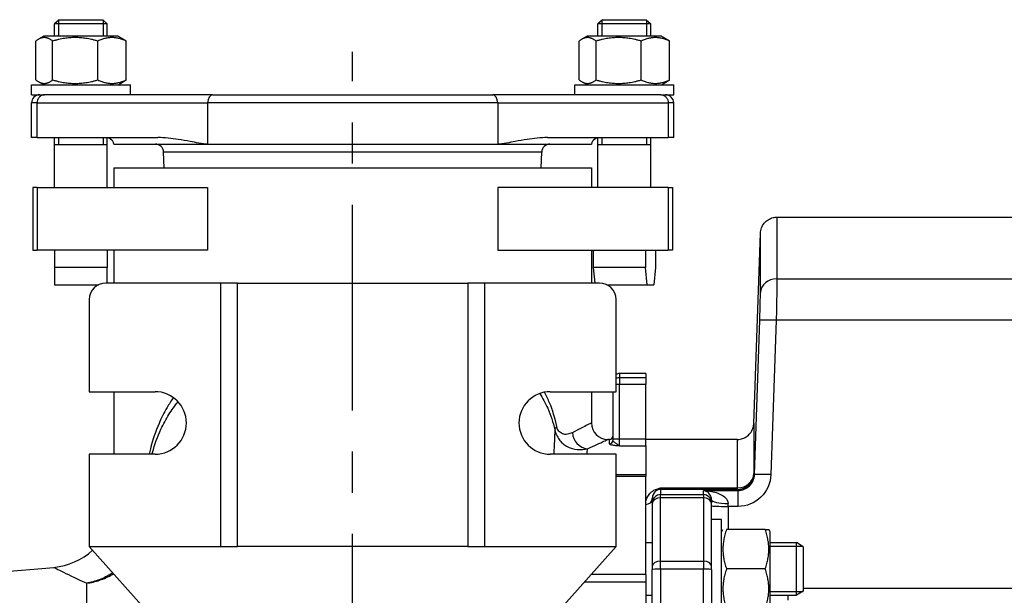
# Model space of a CAD drawing. Header units: millimetres. Extents: x 0 to 5940, y 0 to 4200.
# Tile 42 of 55: x 2444 to 2743, y 3171 to 3346. Entities that reach past the tile are written whole.
import ezdxf

# ---------------------------------------------------------------- set-up
doc = ezdxf.new("R2010")
doc.units = ezdxf.units.MM
doc.header["$LTSCALE"] = 50
doc.linetypes.add('MITTE', pattern=[2, 1.25, -0.25, 0.25, -0.25])
doc.layers.add('02-LINIE-035', color=2, linetype='CONTINUOUS')
doc.layers.add('05-ACHSE', color=1, linetype='MITTE')

msp = doc.modelspace()

# ---------------------------------------------------------------- linework, layer by layer
at = {"layer": '02-LINIE-035'}
for p, q in [((2456.02, 3345.78), (2454.65, 3344.56)), ((2456.02, 3345.78), (2469.29, 3345.78)), ((2469.29, 3345.78), (2470.65, 3344.56)), ((2621.02, 3345.78), (2619.65, 3344.56)), ((2621.02, 3345.78), (2634.29, 3345.78)), ((2634.29, 3345.78), (2635.65, 3344.56)), ((2470.65, 3344.56), (2454.65, 3344.56)), ((2454.65, 3340.78), (2454.65, 3344.56)), ((2455.86, 3345.64), (2455.86, 3340.78)), ((2469.45, 3340.78), (2469.45, 3345.64)), ((2470.65, 3340.78), (2470.65, 3344.56)), ((2635.65, 3344.56), (2619.65, 3344.56)), ((2619.65, 3340.78), (2619.65, 3344.56)), ((2620.86, 3345.64), (2620.86, 3340.78)), ((2634.45, 3340.78), (2634.45, 3345.64)), ((2635.65, 3340.78), (2635.65, 3344.56)), ((2451.4, 3340.78), (2449.75, 3339.83)), ((2473.9, 3340.78), (2451.4, 3340.78)), ((2473.9, 3340.78), (2475.56, 3339.83)), ((2616.4, 3340.78), (2614.75, 3339.83)), ((2638.9, 3340.78), (2616.4, 3340.78)), ((2638.9, 3340.78), (2640.56, 3339.83)), ((2448.95, 3327.49), (2448.95, 3339.28)), ((2454.05, 3327.49), (2454.05, 3339.28)), ((2467.76, 3327.49), (2467.76, 3339.28)), ((2476.36, 3327.49), (2476.36, 3339.28)), ((2613.95, 3327.49), (2613.95, 3339.28)), ((2619.05, 3327.49), (2619.05, 3339.28)), ((2632.76, 3327.49), (2632.76, 3339.28)), ((2641.36, 3327.49), (2641.36, 3339.28)), ((2447.65, 3325.98), (2477.65, 3325.98)), ((2447.65, 3322.98), (2447.65, 3325.98)), ((2451.4, 3325.98), (2449.75, 3326.94)), ((2473.9, 3325.98), (2475.56, 3326.94)), ((2477.65, 3322.98), (2477.65, 3325.98)), ((2612.65, 3325.98), (2642.65, 3325.98)), ((2612.65, 3322.98), (2612.65, 3325.98)), ((2616.4, 3325.98), (2614.75, 3326.94)), ((2638.9, 3325.98), (2640.56, 3326.94)), ((2642.65, 3322.98), (2642.65, 3325.98)), ((2447.65, 3322.98), (2450.57, 3322.98)), ((2450.57, 3322.98), (2451.62, 3322.98)), ((2502.64, 3322.98), (2451.62, 3322.98)), ((2502.64, 3322.98), (2587.67, 3322.98)), ((2638.69, 3322.98), (2587.67, 3322.98)), ((2638.69, 3322.98), (2639.74, 3322.98)), ((2639.74, 3322.98), (2642.65, 3322.98)), ((2449.33, 3320.48), (2447.65, 3320.48)), ((2447.65, 3309.98), (2447.65, 3320.48)), ((2449.33, 3320.48), (2501.12, 3320.48)), ((2449.33, 3309.98), (2449.33, 3320.48)), ((2589.19, 3320.48), (2501.12, 3320.48)), ((2501.12, 3320.48), (2501.12, 3307.98)), ((2589.19, 3320.48), (2640.98, 3320.48)), ((2589.19, 3320.48), (2589.19, 3307.98)), ((2642.65, 3320.48), (2640.98, 3320.48)), ((2640.98, 3320.48), (2640.98, 3309.98)), ((2642.65, 3309.98), (2642.65, 3320.48)), ((2449.33, 3309.98), (2447.65, 3309.98)), ((2449.33, 3309.98), (2486.02, 3309.98)), ((2454.65, 3294.78), (2454.65, 3309.98)), ((2455.86, 3309.98), (2455.86, 3307.78)), ((2469.45, 3307.78), (2469.45, 3309.98)), ((2470.65, 3294.78), (2470.65, 3309.96)), ((2604.29, 3309.98), (2640.98, 3309.98)), ((2619.65, 3294.78), (2619.65, 3309.96)), ((2620.86, 3309.98), (2620.86, 3307.78)), ((2634.45, 3307.78), (2634.45, 3309.98)), ((2635.65, 3294.78), (2635.65, 3309.98)), ((2642.65, 3309.98), (2640.98, 3309.98)), ((2470.65, 3307.78), (2454.65, 3307.78)), ((2472.65, 3307.98), (2501.12, 3307.98)), ((2501.12, 3307.98), (2589.19, 3307.98)), ((2589.19, 3307.98), (2617.65, 3307.98)), ((2635.65, 3307.78), (2619.65, 3307.78)), ((2602.57, 3305.57), (2487.74, 3305.57)), ((2487.91, 3300.78), (2487.74, 3305.57)), ((2602.4, 3300.78), (2602.57, 3305.57)), ((2472.65, 3300.78), (2617.65, 3300.78)), ((2472.65, 3300.78), (2472.65, 3294.78)), ((2617.65, 3300.78), (2617.65, 3294.78)), ((2449.33, 3294.78), (2448.07, 3294.78)), ((2448.07, 3294.78), (2448.07, 3275.78)), ((2449.33, 3294.78), (2449.33, 3275.78)), ((2449.33, 3294.78), (2501.12, 3294.78)), ((2501.12, 3294.78), (2501.12, 3275.78)), ((2640.98, 3294.78), (2589.19, 3294.78)), ((2589.19, 3294.78), (2589.19, 3275.78)), ((2640.98, 3294.78), (2642.24, 3294.78)), ((2640.98, 3294.78), (2640.98, 3275.78)), ((2642.24, 3294.78), (2642.24, 3275.78)), ((2673.98, 3285.78), (2782.28, 3285.78)), ((2666.97, 3223.11), (2668.99, 3280.96)), ((2448.07, 3275.78), (2449.33, 3275.78)), ((2501.12, 3275.78), (2449.33, 3275.78)), ((2454.65, 3275.78), (2454.65, 3270.53)), ((2470.65, 3275.78), (2470.65, 3270.53)), ((2472.65, 3275.78), (2472.65, 3265.78)), ((2589.19, 3275.78), (2640.98, 3275.78)), ((2617.65, 3275.78), (2617.65, 3265.78)), ((2618.17, 3275.78), (2618.17, 3270.53)), ((2634.09, 3275.78), (2634.09, 3270.53)), ((2637.14, 3275.78), (2637.14, 3270.53)), ((2642.24, 3275.78), (2640.98, 3275.78)), ((2454.65, 3270.53), (2454.65, 3265.28)), ((2470.65, 3270.53), (2454.65, 3270.53)), ((2470.65, 3265.78), (2470.65, 3270.53)), ((2618.17, 3270.53), (2618.65, 3265.78)), ((2634.09, 3270.53), (2618.17, 3270.53)), ((2634.62, 3265.28), (2634.09, 3270.53)), ((2637.14, 3270.53), (2636.6, 3265.28)), ((2454.65, 3265.28), (2467.98, 3265.28)), ((2505.15, 3265.78), (2470.15, 3265.78)), ((2505.15, 3185.78), (2505.15, 3265.78)), ((2510.15, 3265.78), (2505.15, 3265.78)), ((2510.15, 3265.78), (2580.15, 3265.78)), ((2510.15, 3185.78), (2510.15, 3265.78)), ((2585.15, 3265.78), (2580.15, 3265.78)), ((2580.15, 3265.78), (2580.15, 3185.78)), ((2620.15, 3265.78), (2585.15, 3265.78)), ((2585.15, 3265.78), (2585.15, 3185.78)), ((2622.33, 3265.28), (2634.62, 3265.28)), ((2634.62, 3265.28), (2636.6, 3265.28)), ((2673.96, 3267.07), (2782.15, 3267.07)), ((2465.15, 3260.78), (2465.15, 3232.78)), ((2625.15, 3232.78), (2625.15, 3260.78)), ((2782.15, 3254.47), (2673.77, 3254.47)), ((2626.15, 3238.28), (2626.15, 3237.03)), ((2634.15, 3238.28), (2626.15, 3238.28)), ((2634.15, 3238.28), (2634.15, 3237.03)), ((2626.15, 3237.03), (2626.15, 3235.05)), ((2634.15, 3237.03), (2626.15, 3237.03)), ((2634.15, 3237.03), (2634.15, 3235.05)), ((2465.15, 3232.78), (2485.15, 3232.78)), ((2472.65, 3232.78), (2472.65, 3213.78)), ((2605.15, 3232.78), (2625.15, 3232.78)), ((2617.65, 3232.78), (2617.65, 3223.28)), ((2624.15, 3232.78), (2624.15, 3218.33)), ((2625.15, 3235.05), (2626.15, 3235.05)), ((2626.15, 3218.33), (2626.15, 3235.05)), ((2626.15, 3235.05), (2634.15, 3235.05)), ((2634.15, 3218.33), (2634.15, 3235.05)), ((2623.15, 3218.28), (2622.65, 3218.28)), ((2623.15, 3216.92), (2623.15, 3218.28)), ((2626.15, 3218.33), (2624.15, 3218.33)), ((2624.15, 3218.33), (2624.15, 3217.91)), ((2626.15, 3216.35), (2626.15, 3218.33)), ((2634.15, 3218.33), (2626.15, 3218.33)), ((2634.15, 3216.35), (2634.15, 3218.33)), ((2661.97, 3218.28), (2634.15, 3218.28)), ((2626.15, 3216.35), (2634.15, 3216.35)), ((2634.15, 3216.35), (2634.15, 3207.57)), ((2634.15, 3216.35), (2634.15, 3207.57)), ((2485.15, 3213.78), (2465.15, 3213.78)), ((2465.15, 3213.78), (2465.15, 3185.78)), ((2625.15, 3213.78), (2605.15, 3213.78)), ((2625.15, 3185.78), (2625.15, 3213.78)), ((2634.15, 3207.57), (2625.15, 3207.57)), ((2625.15, 3207.14), (2634.15, 3207.14)), ((2634.15, 3207.57), (2634.15, 3207.14)), ((2634.15, 3177.22), (2634.15, 3207.14)), ((2638.65, 3203.58), (2662, 3203.58)), ((2638.65, 3203.58), (2638.65, 3203.1)), ((2662, 3203.1), (2638.65, 3203.1)), ((2638.65, 3203.1), (2638.65, 3201.5)), ((2651.65, 3201.5), (2651.65, 3202.75)), ((2651.65, 3202.75), (2662.18, 3202.75)), ((2662, 3203.1), (2662, 3203.58)), ((2662.18, 3197.92), (2662.18, 3202.75)), ((2636.15, 3199), (2636.15, 3200.29)), ((2638.65, 3201.5), (2651.65, 3201.5)), ((2638.65, 3200.54), (2638.65, 3201.5)), ((2651.65, 3200.54), (2638.65, 3200.54)), ((2638.65, 3181.31), (2638.65, 3200.54)), ((2651.65, 3201.5), (2651.65, 3200.54)), ((2651.65, 3200.54), (2651.65, 3181.31)), ((2654.15, 3199.91), (2654.15, 3199)), ((2636.15, 3199), (2636.15, 3198.64)), ((2636.15, 3198.64), (2636.15, 3179.69)), ((2654.15, 3198.64), (2654.15, 3199)), ((2654.15, 3179.69), (2654.15, 3198.64)), ((2659.15, 3197.92), (2659.15, 3198.83)), ((2662.18, 3197.92), (2659.15, 3197.92)), ((2659.15, 3197.92), (2659.15, 3190.92)), ((2657.15, 3193.92), (2654.15, 3193.92)), ((2657.15, 3163.92), (2657.15, 3193.92)), ((2657.15, 3190.17), (2657.59, 3190.92)), ((2670.45, 3190.92), (2658.66, 3190.92)), ((2670.45, 3190.92), (2671.52, 3190.92)), ((2671.95, 3190.17), (2671.52, 3190.92)), ((2671.95, 3167.67), (2671.95, 3190.17)), ((2465.15, 3185.78), (2505.15, 3185.78)), ((2496.07, 3151.16), (2465.15, 3185.78)), ((2505.15, 3185.78), (2510.15, 3185.78)), ((2580.15, 3185.78), (2510.15, 3185.78)), ((2580.15, 3185.78), (2585.15, 3185.78)), ((2585.15, 3185.78), (2625.15, 3185.78)), ((2596.18, 3153.33), (2625.15, 3185.78)), ((2634.15, 3186.92), (2636.15, 3186.92)), ((2671.95, 3186.92), (2679.95, 3186.92)), ((2681.92, 3185.72), (2671.95, 3185.72)), ((2679.95, 3170.92), (2679.95, 3186.92)), ((2681.95, 3185.69), (2679.95, 3186.92)), ((2681.95, 3185.69), (2681.95, 3172.15)), ((2638.65, 3181.31), (2651.65, 3181.31)), ((2638.65, 3178.85), (2638.65, 3181.31)), ((2651.65, 3181.31), (2651.65, 3178.85)), ((2412.72, 3175.77), (2454.4, 3179.41)), ((2636.15, 3179.69), (2636.15, 3178.76)), ((2636.15, 3141.79), (2636.15, 3178.76)), ((2651.65, 3178.85), (2638.65, 3178.85)), ((2638.65, 3178.85), (2638.65, 3133.09)), ((2651.65, 3133.09), (2651.65, 3178.85)), ((2654.15, 3178.76), (2654.15, 3179.69)), ((2654.15, 3178.76), (2654.15, 3133)), ((2670.45, 3178.92), (2658.66, 3178.92)), ((2634.15, 3177.22), (2617.51, 3177.22)), ((2634.15, 3177.22), (2634.15, 3174.99)), ((2464.4, 3149.18), (2464.4, 3174.6)), ((2615.51, 3174.99), (2634.15, 3174.99)), ((2634.15, 3174.99), (2634.15, 3150.04)), ((2681.95, 3173.1), (2749.15, 3173.1)), ((2634.15, 3170.92), (2636.15, 3170.92)), ((2671.95, 3172.13), (2681.92, 3172.13)), ((2671.95, 3170.92), (2679.95, 3170.92)), ((2677.42, 3169.41), (2677.42, 3170.92)), ((2681.95, 3172.15), (2679.95, 3170.92))]:
    msp.add_line(p, q, dxfattribs=at)
for centre, radius, start, end in [((2450.15, 3320.48), 2.5, 90, 180), ((2640.15, 3320.48), 2.5, 0, 90), ((2470.21, 3307.48), 2.5, 11.537, 54.5638), ((2485.24, 3305.48), 2.5, 2, 90), ((2605.07, 3305.48), 2.5, 90, 178), ((2620.1, 3307.48), 2.5, 125.4362, 168.463), ((2470.15, 3260.78), 5, 90, 180), ((2620.15, 3260.78), 5, 0, 90), ((2626.15, 3236.28), 2, 90, 120), ((2485.15, 3223.28), 9.5, 270, 90), ((2605.15, 3223.28), 9.5, 90, 270), ((2622.65, 3223.28), 5, 180, 270), ((2623.15, 3219.28), 1, 270, 0), ((2452.65, 3199.34), 20, 275, 312.6165)]:
    msp.add_arc(centre, radius, start, end, dxfattribs=at)
for centre, major_axis, ratio, start_param, end_param in [((2502.64, 3320.48), (0, 2.5), 0.607368, 0, 1.570796), ((2587.67, 3320.48), (0, 2.5), 0.607368, 4.712389, 6.283185), ((2673.96, 3262.7), (-5, 0.01), 0.87525, 4.713652, 6.244949), ((2673.77, 3254.29), (-5, 0.17), 0.034879, 4.713583, 6.262886), ((2626.15, 3235.05), (2, 0), 0.992746, 1.570796, 2.094395), ((2611.44, 3222.17), (-4.87, -1.11), 0.34502, 5.698312, 6.212931), ((2616.46, 3220.33), (2.09, -4.54), 0.905409, 4.316678, 5.811893), ((2623.15, 3217.91), (1, 0), 0.991022, 4.712389, 6.283185), ((2662, 3208.1), (5, 0.01), 0.903572, 4.710499, 6.242237), ((2662, 3208.1), (-4.53, -2.12), 0.999258, 1.133603, 2.668901), ((2672.16, 3207.41), (-5, 0.17), 0.034879, 4.713582, 6.262301), ((2637.11, 3204.83), (0.73, -1.86), 0.603842, 5.704409, 6.242057), ((2638.65, 3200.6), (2.5, 0), 0.999391, 1.570796, 1.921566), ((2664.14, 3204.05), (-1.51, 3.08), 0.682096, 1.543905, 1.660051), ((2634.15, 3200.29), (2, 0), 0.870616, 4.712389, 6.283185), ((2638.65, 3199), (-2.5, 0), 0.999391, 4.712389, 6.283185), ((2638.65, 3198.64), (-2.5, 0), 0.759194, 4.712389, 6.283185), ((2651.65, 3199), (2.5, 0), 0.999391, 0, 1.570796), ((2651.65, 3198.64), (2.5, 0), 0.759194, 0, 1.570796), ((2659.15, 3199.91), (-5, 0), 0.216056, 0, 1.570796), ((2659.15, 3198.1), (-5, 0), 0.034899, 0, 1.570796), ((2638.65, 3179.69), (-2.5, 0), 0.650865, 4.712389, 6.283185), ((2651.65, 3179.69), (2.5, 0), 0.650865, 0, 1.570796), ((2638.65, 3178.76), (-2.5, 0), 0.034899, 4.712389, 6.283185), ((2651.65, 3178.76), (2.5, 0), 0.034899, 0, 1.570796)]:
    msp.add_ellipse(centre, major_axis=major_axis, ratio=ratio, start_param=start_param, end_param=end_param, dxfattribs=at)
for points, weights in [([(2454.05, 3339.28), (2451.5, 3341.28), (2448.95, 3339.28)], [1, 1.15470053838, 1]), ([(2467.76, 3339.28), (2460.91, 3341.28), (2454.05, 3339.28)], [1, 1.15470053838, 1]), ([(2476.36, 3339.28), (2472.06, 3341.28), (2467.76, 3339.28)], [1, 1.15470053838, 1]), ([(2475.56, 3339.83), (2475.95, 3339.6), (2476.36, 3339.28)], [1.03801064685, 1.02218750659, 1]), ([(2619.05, 3339.28), (2616.5, 3341.28), (2613.95, 3339.28)], [1, 1.15470053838, 1]), ([(2632.76, 3339.28), (2625.91, 3341.28), (2619.05, 3339.28)], [1, 1.15470053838, 1]), ([(2641.36, 3339.28), (2637.06, 3341.28), (2632.76, 3339.28)], [1, 1.15470053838, 1]), ([(2640.56, 3339.83), (2640.95, 3339.6), (2641.36, 3339.28)], [1.03801064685, 1.02218750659, 1]), ([(2448.95, 3327.49), (2451.5, 3325.49), (2454.05, 3327.49)], [1, 1.15470053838, 1]), ([(2454.05, 3327.49), (2460.91, 3325.49), (2467.76, 3327.49)], [1, 1.15470053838, 1]), ([(2467.76, 3327.49), (2472.06, 3325.49), (2476.36, 3327.49)], [1, 1.15470053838, 1]), ([(2476.36, 3327.49), (2475.95, 3327.17), (2475.56, 3326.94)], [1, 1.02218750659, 1.03801064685]), ([(2613.95, 3327.49), (2616.5, 3325.49), (2619.05, 3327.49)], [1, 1.15470053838, 1]), ([(2619.05, 3327.49), (2625.91, 3325.49), (2632.76, 3327.49)], [1, 1.15470053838, 1]), ([(2632.76, 3327.49), (2637.06, 3325.49), (2641.36, 3327.49)], [1, 1.15470053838, 1]), ([(2641.36, 3327.49), (2640.95, 3327.17), (2640.56, 3326.94)], [1, 1.02218750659, 1.03801064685]), ([(2658.66, 3190.92), (2656.66, 3184.92), (2658.66, 3178.92)], [1, 1.15470053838, 1]), ([(2670.45, 3178.92), (2672.45, 3184.92), (2670.45, 3190.92)], [1, 1.15470053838, 1]), ([(2658.66, 3178.92), (2656.66, 3172.92), (2658.66, 3166.92)], [1, 1.15470053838, 1]), ([(2670.45, 3166.92), (2672.45, 3172.92), (2670.45, 3178.92)], [1, 1.15470053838, 1])]:
    msp.add_rational_spline(points, weights, degree=2, dxfattribs=at)
for points, knots in [([(2451.62, 3322.98), (2451.61, 3322.98), (2451.61, 3322.98), (2451.44, 3322.98), (2451.27, 3322.96), (2450.94, 3322.88), (2450.78, 3322.82), (2450.36, 3322.6), (2450.12, 3322.4), (2449.73, 3321.93), (2449.58, 3321.67), (2449.38, 3321.09), (2449.33, 3320.79), (2449.33, 3320.48)], [-0.4075085, -0.4075085, -0.4075085, -0.4075085, -0.4067513, -0.4067513, -0.347012, -0.347012, -0.2876627, -0.2876627, -0.1862559, -0.1862559, -0.0915581, -0.0915581, 0, 0, 0, 0]), ([(2638.69, 3322.98), (2638.7, 3322.98), (2638.7, 3322.98), (2638.87, 3322.98), (2639.04, 3322.96), (2639.37, 3322.88), (2639.53, 3322.82), (2639.95, 3322.6), (2640.19, 3322.4), (2640.58, 3321.93), (2640.73, 3321.67), (2640.93, 3321.09), (2640.98, 3320.79), (2640.98, 3320.48)], [-0.0007591, -0.0007591, -0.0007591, -0.0007591, 0, 0, 0.059883, 0.059883, 0.1193751, 0.1193751, 0.2210258, 0.2210258, 0.3159514, 0.3159514, 0.4077297, 0.4077297, 0.4077297, 0.4077297]), ([(2470.35, 3309.98), (2470.84, 3309.98), (2471.22, 3309.81), (2471.52, 3309.63), (2471.57, 3309.58), (2471.63, 3309.54), (2471.64, 3309.53), (2471.65, 3309.53), (2471.65, 3309.52), (2471.65, 3309.52), (2471.65, 3309.52), (2471.65, 3309.52)], [-0.941889, -0.941889, -0.941889, -0.941889, -0.6611843, -0.6611843, -0.5586237, -0.5586237, -0.5117822, -0.5117822, -0.4864849, -0.4864849, -0.475799, -0.475799, -0.475799, -0.475799]), ([(2501.12, 3307.98), (2500.28, 3307.98), (2499.36, 3308.12), (2497.53, 3308.44), (2496.62, 3308.62), (2494.66, 3308.99), (2493.31, 3309.24), (2491.22, 3309.57), (2490.17, 3309.72), (2488.05, 3309.92), (2486.99, 3309.98), (2486.02, 3309.98)], [0, 0, 0, 0, 0.317837, 0.317837, 0.635674, 0.635674, 1.065835, 1.065835, 1.430553, 1.430553, 1.795271, 1.795271, 1.795271, 1.795271]), ([(2604.29, 3309.98), (2603.32, 3309.98), (2602.26, 3309.92), (2600.14, 3309.72), (2599.09, 3309.57), (2597, 3309.24), (2595.65, 3308.99), (2593.69, 3308.62), (2592.77, 3308.44), (2590.95, 3308.12), (2590.03, 3307.98), (2589.19, 3307.98)], [8.845903, 8.845903, 8.845903, 8.845903, 9.210621, 9.210621, 9.57534, 9.57534, 10.005501, 10.005501, 10.323338, 10.323338, 10.641175, 10.641175, 10.641175, 10.641175]), ([(2618.65, 3309.52), (2618.65, 3309.52), (2618.66, 3309.52), (2618.66, 3309.53), (2618.68, 3309.54), (2618.73, 3309.58), (2618.8, 3309.63), (2619.1, 3309.82), (2619.48, 3309.98), (2619.96, 3309.98)], [-0.4710054, -0.4710054, -0.4710054, -0.4710054, -0.4476028, -0.4476028, -0.3905004, -0.3905004, -0.2794021, -0.2794021, 0, 0, 0, 0]), ([(2668.99, 3280.96), (2669.01, 3281.5), (2669.11, 3282.04), (2669.5, 3283.05), (2669.77, 3283.54), (2670.46, 3284.37), (2670.88, 3284.74), (2671.8, 3285.31), (2672.31, 3285.53), (2673.21, 3285.74), (2673.6, 3285.78), (2673.98, 3285.78)], [0, 0, 0, 0, 0.1619919, 0.1619919, 0.3245381, 0.3245381, 0.4870642, 0.4870642, 0.649591, 0.649591, 0.7647988, 0.7647988, 0.7647988, 0.7647988]), ([(2673.98, 3285.78), (2673.98, 3285.78), (2673.98, 3285.39), (2673.98, 3284.6), (2673.98, 3283.8), (2673.98, 3282.6), (2673.98, 3281.02), (2673.97, 3277.87), (2673.97, 3273.23), (2673.96, 3267.07)], [0.5000171, 0.5000171, 0.5000171, 0.5000171, 0.625, 0.625, 0.625, 0.75, 0.75, 0.75, 1, 1, 1, 1]), ([(2668.96, 3262.87), (2668.97, 3268.83), (2668.98, 3273.31), (2668.98, 3276.35), (2668.98, 3277.88), (2668.98, 3279.04), (2668.98, 3279.81), (2668.99, 3280.58), (2668.99, 3280.96), (2668.99, 3280.96)], [0, 0, 0, 0, 0.25, 0.25, 0.25, 0.375, 0.375, 0.375, 0.4999829, 0.4999829, 0.4999829, 0.4999829]), ([(2673.96, 3267.07), (2673.96, 3265.81), (2673.94, 3263.96), (2673.91, 3261.79), (2673.87, 3259.62), (2673.83, 3257.07), (2673.77, 3254.47)], [0, 0, 0, 0, 0.499805, 0.499805, 0.499805, 1, 1, 1, 1]), ([(2668.77, 3254.47), (2668.83, 3256.2), (2668.88, 3257.9), (2668.91, 3259.35), (2668.93, 3260), (2668.94, 3260.61), (2668.95, 3261.16), (2668.96, 3261.83), (2668.96, 3262.41), (2668.96, 3262.87)], [0, 0, 0, 0, 0.499378, 0.499378, 0.499378, 0.724627, 0.724627, 0.724627, 1, 1, 1, 1]), ([(2601.97, 3232.24), (2602.87, 3230.83), (2603.68, 3229.33), (2605.28, 3225.71), (2606.01, 3223.52), (2606.55, 3221.17)], [-1.523765, -1.523765, -1.523765, -1.523765, -0.847809, -0.847809, 0, 0, 0, 0]), ([(2607.16, 3222.17), (2606.61, 3224.75), (2605.86, 3227.17), (2604.49, 3230.53), (2603.99, 3231.6), (2603.45, 3232.63)], [0, 0, 0, 0, 0.847809, 0.847809, 1.27228, 1.27228, 1.27228, 1.27228]), ([(2490.72, 3230.99), (2490.04, 3230.02), (2489.4, 3229.01), (2487.9, 3226.44), (2487.09, 3224.83), (2485.31, 3220.73), (2484.43, 3218.15), (2483.62, 3214.86), (2483.49, 3214.33), (2483.38, 3213.78)], [6.884557, 6.884557, 6.884557, 6.884557, 7.322478, 7.322478, 7.970239, 7.970239, 8.893013, 8.893013, 9.070987, 9.070987, 9.070987, 9.070987]), ([(2484.24, 3213.78), (2484.29, 3213.95), (2484.33, 3214.11), (2485.05, 3216.81), (2485.91, 3219.19), (2487.67, 3222.95), (2488.47, 3224.42), (2490.21, 3227.19), (2491.14, 3228.49), (2492.14, 3229.72)], [-8.952377, -8.952377, -8.952377, -8.952377, -8.893013, -8.893013, -7.970239, -7.970239, -7.322478, -7.322478, -6.692857, -6.692857, -6.692857, -6.692857]), ([(2617.65, 3223.28), (2617.65, 3223.28), (2617.61, 3223.26), (2617.17, 3223.03), (2616.16, 3222.5), (2613.78, 3221.28), (2612.88, 3220.83), (2611.86, 3220.33)], [2.959607, 2.959607, 2.959607, 2.959607, 3.435925, 3.435925, 5.248531, 5.248531, 6.097281, 6.097281, 6.097281, 6.097281]), ([(2606.55, 3221.17), (2606.67, 3220.63), (2606.84, 3220.11), (2607.28, 3219.13), (2607.54, 3218.68), (2608.15, 3217.84), (2608.49, 3217.46), (2609.25, 3216.77), (2609.67, 3216.47), (2611.22, 3215.57), (2612.33, 3215.3), (2614.47, 3215.11), (2615.5, 3215.21), (2616.46, 3215.42)], [-1.184071, -1.184071, -1.184071, -1.184071, -1.095508, -1.095508, -0.996811, -0.996811, -0.882168, -0.882168, -0.748316, -0.748316, -0.381907, -0.381907, 0, 0, 0, 0]), ([(2611.86, 3220.33), (2611.4, 3220.1), (2610.91, 3219.93), (2609.9, 3219.78), (2609.37, 3219.79), (2608.64, 3220.08), (2608.44, 3220.19), (2608.08, 3220.46), (2607.91, 3220.62), (2607.63, 3220.99), (2607.5, 3221.19), (2607.3, 3221.65), (2607.22, 3221.9), (2607.16, 3222.17)], [0, 0, 0, 0, 0.381907, 0.381907, 0.748316, 0.748316, 0.882168, 0.882168, 0.996811, 0.996811, 1.095508, 1.095508, 1.184071, 1.184071, 1.184071, 1.184071]), ([(2661.97, 3218.28), (2662.51, 3218.28), (2663.06, 3218.37), (2664.08, 3218.72), (2664.57, 3218.98), (2665.43, 3219.64), (2665.81, 3220.04), (2666.42, 3220.94), (2666.65, 3221.45), (2666.89, 3222.34), (2666.95, 3222.73), (2666.97, 3223.11)], [0, 0, 0, 0, 0.1619919, 0.1619919, 0.3245381, 0.3245381, 0.4870642, 0.4870642, 0.6495911, 0.6495911, 0.7647988, 0.7647988, 0.7647988, 0.7647988]), ([(2666.97, 3223.11), (2666.97, 3223.11), (2666.97, 3223.11), (2666.97, 3223.11), (2666.97, 3223.11), (2666.97, 3222.79), (2666.97, 3222.14), (2666.97, 3221.49), (2666.97, 3220.52), (2666.97, 3219.25), (2666.98, 3216.7), (2666.98, 3212.94), (2666.99, 3207.92)], [0.4995978, 0.4995978, 0.4995978, 0.4995978, 0.4999988, 0.4999988, 0.4999988, 0.6250046, 0.6250046, 0.6250046, 0.75, 0.75, 0.75, 1, 1, 1, 1]), ([(2616.46, 3215.42), (2617.55, 3215.91), (2618.51, 3216.35), (2621.06, 3217.52), (2622.14, 3218.04), (2622.61, 3218.26), (2622.65, 3218.28), (2622.65, 3218.28)], [-6.097281, -6.097281, -6.097281, -6.097281, -5.248531, -5.248531, -3.435925, -3.435925, -2.959607, -2.959607, -2.959607, -2.959607]), ([(2626.15, 3216.35), (2625.8, 3216.45), (2625.45, 3216.74), (2624.85, 3217.22), (2624.61, 3217.4), (2624.32, 3217.64), (2624.24, 3217.72), (2624.17, 3217.83), (2624.15, 3217.87), (2624.15, 3217.91)], [-0.0007734, -0.0007734, -0.0007734, -0.0007734, 0.1813833, 0.1813833, 0.345581, 0.345581, 0.4482045, 0.4482045, 0.5123442, 0.5123442, 0.5123442, 0.5123442]), ([(2662, 3203.58), (2661.99, 3208.44), (2661.98, 3212.08), (2661.98, 3214.55), (2661.97, 3215.78), (2661.97, 3216.71), (2661.97, 3217.34), (2661.97, 3217.97), (2661.97, 3218.28), (2661.97, 3218.28), (2661.97, 3218.28), (2661.97, 3218.28), (2661.97, 3218.28)], [0, 0, 0, 0, 0.25, 0.25, 0.25, 0.375, 0.375, 0.375, 0.5, 0.5, 0.5, 0.500401, 0.500401, 0.500401, 0.500401]), ([(2623.15, 3216.92), (2623.15, 3216.89), (2623.18, 3216.86), (2623.29, 3216.78), (2623.41, 3216.74), (2623.83, 3216.62), (2624.2, 3216.56), (2625.1, 3216.45), (2625.63, 3216.4), (2626.15, 3216.35)], [-0.5123442, -0.5123442, -0.5123442, -0.5123442, -0.4482045, -0.4482045, -0.345581, -0.345581, -0.1813833, -0.1813833, 0.0007734, 0.0007734, 0.0007734, 0.0007734]), ([(2672.16, 3207.59), (2672.07, 3205.01), (2670.96, 3202.52), (2669.13, 3200.74), (2667.29, 3198.96), (2664.76, 3197.92), (2662.18, 3197.92)], [0, 0, 0, 0, 0.5, 0.5, 0.5, 1, 1, 1, 1]), ([(2662.18, 3202.75), (2663.48, 3202.75), (2664.74, 3203.27), (2666.57, 3205.05), (2667.12, 3206.3), (2667.17, 3207.59)], [0, 0, 0, 0, 0.5, 0.5, 1, 1, 1, 1]), ([(2634.15, 3198.55), (2634.15, 3199.4), (2634.36, 3200.21), (2634.78, 3200.98), (2635, 3201.36), (2635.27, 3201.73), (2635.64, 3202.08), (2636.01, 3202.44), (2636.46, 3202.77), (2637.11, 3203.03)], [0, 0, 0, 0, 0.5, 0.5, 0.5, 0.75, 0.75, 0.75, 1, 1, 1, 1]), ([(2637.8, 3202.95), (2637.39, 3202.78), (2637.17, 3202.58), (2636.98, 3202.39), (2636.97, 3202.37), (2636.95, 3202.36), (2636.94, 3202.35), (2636.75, 3202.15), (2636.61, 3201.94), (2636.5, 3201.73), (2636.5, 3201.72), (2636.49, 3201.7), (2636.48, 3201.69), (2636.26, 3201.24), (2636.15, 3200.78), (2636.15, 3200.29)], [0, 0, 0, 0, 0.234382, 0.234382, 0.234382, 0.25, 0.25, 0.25, 0.486601, 0.486601, 0.486601, 0.5, 0.5, 0.5, 1, 1, 1, 1]), ([(2637.11, 3203.03), (2637.6, 3203.22), (2638.12, 3203.4), (2638.64, 3203.58), (2638.65, 3203.58), (2638.65, 3203.58), (2638.65, 3203.58)], [0, 0, 0, 0, 0.99332, 0.99332, 0.99332, 1, 1, 1, 1]), ([(2638.65, 3203.58), (2638.65, 3203.58), (2638.65, 3203.58), (2638.65, 3203.57), (2638.37, 3203.28), (2638.08, 3203.08), (2637.8, 3202.95)], [0, 0, 0, 0, 0.00645, 0.00645, 0.00645, 1, 1, 1, 1]), ([(2651.65, 3202.75), (2652.5, 3202.73), (2653.34, 3202.64), (2654.16, 3202.48), (2654.79, 3202.36), (2655.43, 3202.18), (2656.04, 3201.95), (2656.19, 3201.89), (2656.34, 3201.83), (2656.48, 3201.77), (2657.02, 3201.53), (2657.55, 3201.24), (2658.02, 3200.85), (2658.13, 3200.76), (2658.24, 3200.66), (2658.35, 3200.55), (2658.79, 3200.1), (2659.15, 3199.52), (2659.15, 3198.83)], [0, 0, 0, 0, 0.282947, 0.282947, 0.282947, 0.5, 0.5, 0.5, 0.553468, 0.553468, 0.553468, 0.75, 0.75, 0.75, 0.797842, 0.797842, 0.797842, 1, 1, 1, 1]), ([(2654.15, 3199.91), (2654.15, 3200.35), (2654.06, 3200.65), (2653.96, 3200.91), (2653.95, 3200.95), (2653.93, 3200.99), (2653.92, 3201.02), (2653.91, 3201.05), (2653.9, 3201.07), (2653.89, 3201.09), (2653.84, 3201.19), (2653.79, 3201.27), (2653.75, 3201.35), (2653.6, 3201.6), (2653.43, 3201.8), (2653.26, 3201.96), (2653.21, 3202.02), (2653.15, 3202.07), (2653.09, 3202.12), (2652.9, 3202.28), (2652.69, 3202.4), (2652.49, 3202.5), (2652.21, 3202.63), (2651.93, 3202.71), (2651.65, 3202.75)], [0, 0, 0, 0, 0.151458, 0.151458, 0.151458, 0.174623, 0.174623, 0.174623, 0.189563, 0.189563, 0.189563, 0.25, 0.25, 0.25, 0.437254, 0.437254, 0.437254, 0.5, 0.5, 0.5, 0.712215, 0.712215, 0.712215, 1, 1, 1, 1]), ([(2454.4, 3179.41), (2454.4, 3179.41), (2454.82, 3179.2), (2456.87, 3178.18), (2458.91, 3177.17), (2462.52, 3175.47), (2463.43, 3175.05), (2464.4, 3174.6)], [-28.432814, -28.432814, -28.432814, -28.432814, -26.897273, -26.897273, -24.704193, -24.704193, -24.042179, -24.042179, -24.042179, -24.042179]), ([(2472.32, 3177.76), (2472.21, 3177.69), (2472.1, 3177.62), (2470.78, 3176.79), (2469.51, 3176.15), (2466.96, 3175.18), (2465.68, 3174.83), (2464.4, 3174.6)], [1.3717271, 1.3717271, 1.3717271, 1.3717271, 1.4018652, 1.4018652, 1.7269343, 1.7269343, 2.0325355, 2.0325355, 2.0325355, 2.0325355]), ([(2464.4, 3174.6), (2465.72, 3174.78), (2467.03, 3175.08), (2469.66, 3175.96), (2470.97, 3176.54), (2472.34, 3177.33), (2472.46, 3177.4), (2472.58, 3177.47)], [-2.0325355, -2.0325355, -2.0325355, -2.0325355, -1.7269343, -1.7269343, -1.4018652, -1.4018652, -1.370443, -1.370443, -1.370443, -1.370443])]:
    msp.add_open_spline(points, degree=3, knots=knots, dxfattribs=at)
for points in [[(2673.98, 3285.78), (2673.98, 3285.78), (2673.98, 3285.78), (2673.98, 3285.78)], [(2667.17, 3207.59), (2667.7, 3223.21), (2668.24, 3238.84), (2668.77, 3254.47)], [(2673.77, 3254.47), (2673.23, 3238.84), (2672.7, 3223.21), (2672.16, 3207.59)], [(2606.55, 3221.17), (2606.46, 3219.23), (2606.36, 3216.75), (2606.25, 3213.79)], [(2616.35, 3213.79), (2616.39, 3214.4), (2616.42, 3214.94), (2616.46, 3215.42)], [(2666.99, 3207.92), (2667.05, 3207.81), (2667.1, 3207.7), (2667.17, 3207.59)]]:
    msp.add_open_spline(points, degree=3, dxfattribs=at)
at = {"layer": '05-ACHSE'}
msp.add_line((2545.15, 2827.08), (2545.15, 3336.04), dxfattribs=at)

doc.saveas('drawing.dxf')
